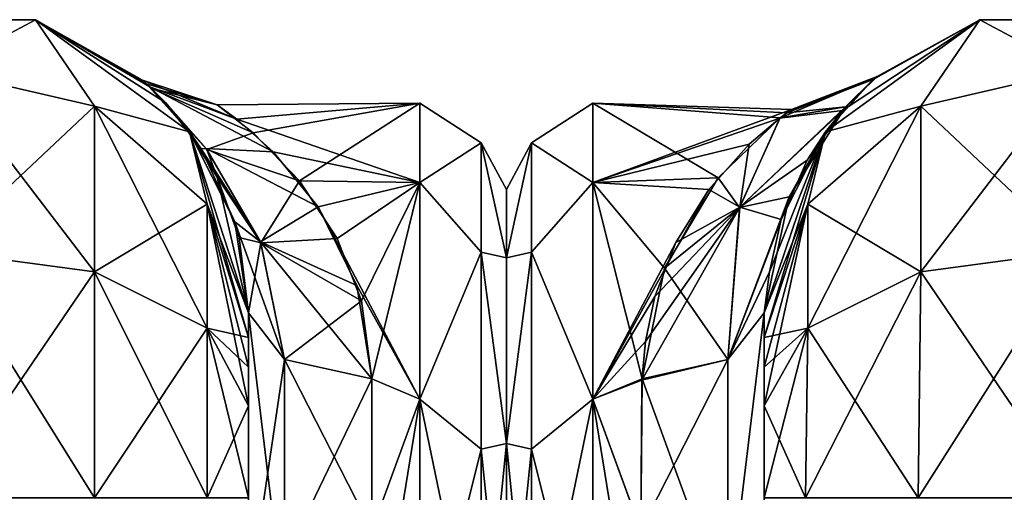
# Model space of a CAD drawing. Extents: x -23 to 700, y -1999 to -1.
# Tile 210 of 224: x 624 to 664, y -20 to -1. Entities that reach past the tile are written whole.
import ezdxf

# ---------------------------------------------------------------- set-up
doc = ezdxf.new("R2010")
doc.units = 0
doc.header["$LTSCALE"] = 5.485125
for name, color, linetype in [('721', 7, 'CONTINUOUS'), ('723', 7, 'CONTINUOUS'), ('724', 7, 'CONTINUOUS'), ('740', 7, 'CONTINUOUS'), ('741', 7, 'CONTINUOUS'), ('742', 7, 'CONTINUOUS'), ('753', 7, 'CONTINUOUS'), ('754', 7, 'CONTINUOUS'), ('755', 7, 'CONTINUOUS'), ('758', 7, 'CONTINUOUS'), ('782', 7, 'CONTINUOUS'), ('786', 7, 'CONTINUOUS'), ('787', 7, 'CONTINUOUS'), ('800', 7, 'CONTINUOUS'), ('801', 7, 'CONTINUOUS'), ('802', 7, 'CONTINUOUS'), ('810', 7, 'CONTINUOUS'), ('811', 7, 'CONTINUOUS'), ('812', 7, 'CONTINUOUS'), ('816', 7, 'CONTINUOUS')]:
    doc.layers.add(name, color=color, linetype=linetype)

msp = doc.modelspace()

# ---------------------------------------------------------------- linework, layer by layer
at = {"layer": '721', "linetype": 'CONTINUOUS'}
for points in [[(633.55, -51.35, 41.002), (633.55, -54.118, 30.721), (633.55, -12.5, 54), (633.55, -51.35, 41.002)], [(633.55, -12.5, 54), (633.55, -54.118, 30.721), (633.55, -24.269, 28.753), (633.55, -12.5, 54)], [(633.55, -54.12, 51.282), (633.55, -51.35, 41.002), (633.55, -12.5, 54), (633.55, -54.12, 51.282)], [(633.55, -13.498, 57.73), (633.55, -54.12, 51.282), (633.55, -12.5, 54), (633.55, -13.498, 57.73)], [(633.55, -12.5, 24.51), (633.55, -12.5, 54), (633.55, -24.269, 28.753), (633.55, -12.5, 24.51)], [(633.55, -12.5, -54), (633.55, -12.5, -24.51), (633.55, -54.118, -51.279), (633.55, -12.5, -54)], [(633.55, -54.118, -51.279), (633.55, -12.5, -24.51), (633.55, -51.35, -40.998), (633.55, -54.118, -51.279)], [(633.55, -51.35, -40.998), (633.55, -12.5, -24.51), (633.55, -24.268, -28.753), (633.55, -51.35, -40.998)], [(633.55, -13.498, -57.73), (633.55, -12.5, -54), (633.55, -61.644, -58.772), (633.55, -13.498, -57.73)], [(633.55, -61.644, -58.772), (633.55, -12.5, -54), (633.55, -54.118, -51.279), (633.55, -61.644, -58.772)], [(633.55, -61.645, 58.773), (633.55, -54.12, 51.282), (633.55, -13.498, 57.73), (633.55, -61.645, 58.773)], [(633.55, -14.697, 59.303), (633.55, -61.645, 58.773), (633.55, -13.498, 57.73), (633.55, -14.697, 59.303)], [(633.55, -14.697, -59.303), (633.55, -13.498, -57.73), (633.55, -61.644, -58.772), (633.55, -14.697, -59.303)], [(633.55, -16.266, 60.5), (633.55, -61.645, 58.773), (633.55, -14.697, 59.303), (633.55, -16.266, 60.5)], [(633.55, -16.266, -60.5), (633.55, -14.697, -59.303), (633.55, -71.85, -61.5), (633.55, -16.266, -60.5)], [(633.55, -71.85, -61.5), (633.55, -14.697, -59.303), (633.55, -61.644, -58.772), (633.55, -71.85, -61.5)], [(633.55, -20, 61.5), (633.55, -61.645, 58.773), (633.55, -16.266, 60.5), (633.55, -20, 61.5)], [(633.55, -20, -61.5), (633.55, -16.266, -60.5), (633.55, -71.85, -61.5), (633.55, -20, -61.5)]]:
    msp.add_3dface(points, dxfattribs=at)
at = {"layer": '723', "linetype": 'CONTINUOUS'}
for points in [[(644, -7.5, 0), (644, -10.269, 10.281), (644, -48.5, 0), (644, -7.5, 0)], [(644, -10.269, -10.281), (644, -7.5, 0), (644, -45.731, -10.281), (644, -10.269, -10.281)], [(644, -45.731, -10.281), (644, -7.5, 0), (644, -48.5, 0), (644, -45.731, -10.281)], [(644, -10.269, 10.281), (644, -17.797, 17.773), (644, -45.731, 10.281), (644, -10.269, 10.281)], [(644, -48.5, 0), (644, -10.269, 10.281), (644, -45.731, 10.281), (644, -48.5, 0)], [(644, -17.796, -17.773), (644, -10.269, -10.281), (644, -38.203, -17.773), (644, -17.796, -17.773)], [(644, -38.203, -17.773), (644, -10.269, -10.281), (644, -45.731, -10.281), (644, -38.203, -17.773)], [(644, -28, -20.5), (644, -17.796, -17.773), (644, -38.203, -17.773), (644, -28, -20.5)], [(644, -17.797, 17.773), (644, -28, 20.5), (644, -38.204, 17.773), (644, -17.797, 17.773)], [(644, -45.731, 10.281), (644, -17.797, 17.773), (644, -38.204, 17.773), (644, -45.731, 10.281)]]:
    msp.add_3dface(points, dxfattribs=at)
at = {"layer": '724', "linetype": 'CONTINUOUS'}
for points in [[(633.739, -5.201, 7.498), (640.5, -4, 0), (632.283, -4.062, 1.73), (633.739, -5.201, 7.498)], [(632.283, -4.062, 1.73), (640.5, -4, 0), (633.071, -4.648, -5.538), (632.283, -4.062, 1.73)], [(640.5, -4, 0), (640.5, -7.215, -12), (633.071, -4.648, -5.538), (640.5, -4, 0)], [(635.614, -7.144, 11.876), (640.5, -4, 0), (633.739, -5.201, 7.498), (635.614, -7.144, 11.876)], [(640.5, -7.215, 12), (640.5, -4, 0), (635.614, -7.144, 11.876), (640.5, -7.215, 12)], [(633.071, -4.648, -5.538), (640.5, -7.215, -12), (634.552, -5.966, -9.513), (633.071, -4.648, -5.538)], [(634.552, -5.966, -9.513), (640.5, -7.215, -12), (636.374, -8.195, -13.555), (634.552, -5.966, -9.513)], [(637.145, -9.487, 15.273), (640.5, -7.215, 12), (635.614, -7.144, 11.876), (637.145, -9.487, 15.273)], [(640.5, -7.215, -12), (640.5, -16, -20.785), (636.374, -8.195, -13.555), (640.5, -7.215, -12)], [(638.129, -12.017, 17.904), (640.5, -7.215, 12), (637.145, -9.487, 15.273), (638.129, -12.017, 17.904)], [(638.55, -15.172, 20.284), (640.5, -7.215, 12), (638.129, -12.017, 17.904), (638.55, -15.172, 20.284)], [(640.5, -16, 20.785), (640.5, -7.215, 12), (638.55, -15.172, 20.284), (640.5, -16, 20.785)], [(636.374, -8.195, -13.555), (640.5, -16, -20.785), (637.937, -11.389, -17.322), (636.374, -8.195, -13.555)], [(637.937, -11.389, -17.322), (640.5, -16, -20.785), (638.55, -15.172, -20.284), (637.937, -11.389, -17.322)], [(638.55, -15.172, -20.284), (640.5, -16, -20.785), (638.55, -21.323, -23.052), (638.55, -15.172, -20.284)], [(638.55, -21.323, 23.052), (640.5, -16, 20.785), (638.55, -15.172, 20.284), (638.55, -21.323, 23.052)], [(640.5, -16, -20.785), (640.5, -28, -24), (638.55, -21.323, -23.052), (640.5, -16, -20.785)], [(640.5, -28, 24), (640.5, -16, 20.785), (638.55, -28, 24), (640.5, -28, 24)], [(638.55, -28, 24), (640.5, -16, 20.785), (638.55, -21.323, 23.052), (638.55, -28, 24)]]:
    msp.add_3dface(points, dxfattribs=at)
at = {"layer": '740', "linetype": 'CONTINUOUS'}
for points in [[(617.187, -0.612, -54), (624.913, -0.612, -54), (621.05, -2.674, -63.991), (617.187, -0.612, -54)], [(621.05, -2.674, -63.991), (624.913, -0.612, -54), (627.3, -4.125, -63.154), (621.05, -2.674, -63.991)], [(624.913, -0.612, -54), (631.163, -5.153, -54), (627.3, -4.125, -63.154), (624.913, -0.612, -54)], [(621.05, -2.674, -63.991), (627.3, -4.125, -63.154), (621.05, -10, -71.321), (621.05, -2.674, -63.991)], [(627.3, -4.125, -63.154), (627.3, -10.837, -69.87), (621.05, -10, -71.321), (627.3, -4.125, -63.154)], [(627.3, -4.125, -63.154), (631.163, -5.153, -54), (631.875, -8.089, -60.869), (627.3, -4.125, -63.154)], [(627.3, -4.125, -63.154), (631.875, -8.089, -60.869), (627.3, -10.837, -69.87), (627.3, -4.125, -63.154)], [(631.163, -5.153, -54), (633.55, -12.5, -54), (631.875, -8.089, -60.869), (631.163, -5.153, -54)], [(631.875, -8.089, -60.869), (631.875, -13.125, -65.908), (627.3, -10.837, -69.87), (631.875, -8.089, -60.869)], [(633.55, -12.5, -54), (633.55, -13.498, -57.73), (631.875, -8.089, -60.869), (633.55, -12.5, -54)], [(631.875, -8.089, -60.869), (633.55, -13.498, -57.73), (631.875, -13.125, -65.908), (631.875, -8.089, -60.869)], [(627.3, -10.837, -69.87), (621.05, -20, -74), (621.05, -10, -71.321), (627.3, -10.837, -69.87)], [(627.3, -20, -72.325), (621.05, -20, -74), (627.3, -10.837, -69.87), (627.3, -20, -72.325)], [(631.875, -13.125, -65.908), (627.3, -20, -72.325), (627.3, -10.837, -69.87), (631.875, -13.125, -65.908)], [(631.875, -20, -67.75), (627.3, -20, -72.325), (631.875, -13.125, -65.908), (631.875, -20, -67.75)], [(633.55, -13.498, -57.73), (633.55, -14.697, -59.303), (631.875, -13.125, -65.908), (633.55, -13.498, -57.73)], [(633.55, -14.697, -59.303), (633.55, -16.266, -60.5), (631.875, -13.125, -65.908), (633.55, -14.697, -59.303)], [(633.55, -16.266, -60.5), (631.875, -20, -67.75), (631.875, -13.125, -65.908), (633.55, -16.266, -60.5)], [(633.55, -16.266, -60.5), (633.55, -20, -61.5), (631.875, -20, -67.75), (633.55, -16.266, -60.5)]]:
    msp.add_3dface(points, dxfattribs=at)
at = {"layer": '741', "linetype": 'CONTINUOUS'}
for points in [[(624.913, -0.612, -54), (617.187, -0.612, -54), (624.913, -0.612, 54), (624.913, -0.612, -54)], [(624.913, -0.612, 54), (617.187, -0.612, -54), (617.187, -0.612, 54), (624.913, -0.612, 54)], [(631.163, -5.153, -54), (624.913, -0.612, -54), (630.195, -3.979, -9.415), (631.163, -5.153, -54)], [(630.195, -3.979, -9.415), (624.913, -0.612, -54), (629.551, -3.336, -6.196), (630.195, -3.979, -9.415)], [(629.551, -3.336, -6.196), (624.913, -0.612, -54), (629.245, -3.061, -4.046), (629.551, -3.336, -6.196)], [(629.245, -3.061, -4.046), (624.913, -0.612, -54), (629.409, -3.206, 5.317), (629.245, -3.061, -4.046)], [(629.409, -3.206, 5.317), (624.913, -0.612, -54), (631.163, -5.153, 54), (629.409, -3.206, 5.317)], [(631.163, -5.153, 54), (624.913, -0.612, -54), (624.913, -0.612, 54), (631.163, -5.153, 54)], [(629.608, -3.389, 6.521), (629.409, -3.206, 5.317), (631.163, -5.153, 54), (629.608, -3.389, 6.521)], [(630.893, -4.795, 12.25), (629.608, -3.389, 6.521), (631.163, -5.153, 54), (630.893, -4.795, 12.25)], [(631.63, -5.844, -15.005), (631.163, -5.153, -54), (630.195, -3.979, -9.415), (631.63, -5.844, -15.005)], [(632.272, -6.993, 17.387), (630.893, -4.795, 12.25), (631.163, -5.153, 54), (632.272, -6.993, 17.387)], [(633.55, -12.5, 54), (632.272, -6.993, 17.387), (631.163, -5.153, 54), (633.55, -12.5, 54)], [(633.55, -12.5, -24.51), (633.55, -12.5, -54), (631.163, -5.153, -54), (633.55, -12.5, -24.51)], [(633.55, -12.5, -24.51), (631.163, -5.153, -54), (632.992, -8.807, -20.34), (633.55, -12.5, -24.51)], [(632.992, -8.807, -20.34), (631.163, -5.153, -54), (631.63, -5.844, -15.005), (632.992, -8.807, -20.34)], [(632.272, -6.993, 17.387), (633.55, -12.5, 54), (633.172, -9.448, 21.214), (632.272, -6.993, 17.387)], [(633.55, -12.5, 54), (633.55, -12.5, 24.51), (633.172, -9.448, 21.214), (633.55, -12.5, 54)]]:
    msp.add_3dface(points, dxfattribs=at)
at = {"layer": '742', "linetype": 'CONTINUOUS'}
for points in [[(624.913, -0.612, 54), (617.187, -0.612, 54), (621.05, -2.674, 63.991), (624.913, -0.612, 54)], [(627.3, -4.125, 63.154), (624.913, -0.612, 54), (621.05, -2.674, 63.991), (627.3, -4.125, 63.154)], [(631.163, -5.153, 54), (624.913, -0.612, 54), (627.3, -4.125, 63.154), (631.163, -5.153, 54)], [(621.05, -10, 71.321), (627.3, -10.837, 69.87), (621.05, -2.674, 63.991), (621.05, -10, 71.321)], [(627.3, -10.837, 69.87), (627.3, -4.125, 63.154), (621.05, -2.674, 63.991), (627.3, -10.837, 69.87)], [(631.875, -8.089, 60.869), (631.163, -5.153, 54), (627.3, -4.125, 63.154), (631.875, -8.089, 60.869)], [(627.3, -10.837, 69.87), (631.875, -13.125, 65.908), (627.3, -4.125, 63.154), (627.3, -10.837, 69.87)], [(631.875, -13.125, 65.908), (631.875, -8.089, 60.869), (627.3, -4.125, 63.154), (631.875, -13.125, 65.908)], [(633.55, -13.498, 57.73), (633.55, -12.5, 54), (631.163, -5.153, 54), (633.55, -13.498, 57.73)], [(633.55, -13.498, 57.73), (631.163, -5.153, 54), (631.875, -8.089, 60.869), (633.55, -13.498, 57.73)], [(633.55, -16.266, 60.5), (633.55, -14.697, 59.303), (631.875, -8.089, 60.869), (633.55, -16.266, 60.5)], [(631.875, -13.125, 65.908), (633.55, -16.266, 60.5), (631.875, -8.089, 60.869), (631.875, -13.125, 65.908)], [(633.55, -14.697, 59.303), (633.55, -13.498, 57.73), (631.875, -8.089, 60.869), (633.55, -14.697, 59.303)], [(621.05, -10, 71.321), (621.05, -20, 74), (627.3, -20, 72.325), (621.05, -10, 71.321)], [(627.3, -10.837, 69.87), (621.05, -10, 71.321), (627.3, -20, 72.325), (627.3, -10.837, 69.87)], [(631.875, -13.125, 65.908), (627.3, -10.837, 69.87), (631.875, -20, 67.75), (631.875, -13.125, 65.908)], [(631.875, -20, 67.75), (627.3, -10.837, 69.87), (627.3, -20, 72.325), (631.875, -20, 67.75)], [(633.55, -20, 61.5), (633.55, -16.266, 60.5), (631.875, -13.125, 65.908), (633.55, -20, 61.5)], [(633.55, -20, 61.5), (631.875, -13.125, 65.908), (631.875, -20, 67.75), (633.55, -20, 61.5)]]:
    msp.add_3dface(points, dxfattribs=at)
at = {"layer": '753', "linetype": 'CONTINUOUS'}
for points in [[(632.283, -4.062, 1.73), (633.071, -4.648, -5.538), (629.245, -3.061, -4.046), (632.283, -4.062, 1.73)], [(632.283, -4.062, 1.73), (629.245, -3.061, -4.046), (629.409, -3.206, 5.317), (632.283, -4.062, 1.73)], [(633.071, -4.648, -5.538), (629.551, -3.336, -6.196), (629.245, -3.061, -4.046), (633.071, -4.648, -5.538)], [(632.283, -4.062, 1.73), (629.409, -3.206, 5.317), (629.608, -3.389, 6.521), (632.283, -4.062, 1.73)], [(633.071, -4.648, -5.538), (634.552, -5.966, -9.513), (629.551, -3.336, -6.196), (633.071, -4.648, -5.538)], [(629.551, -3.336, -6.196), (634.552, -5.966, -9.513), (631.829, -5.838, -12.591), (629.551, -3.336, -6.196)], [(630.195, -3.979, -9.415), (629.551, -3.336, -6.196), (631.829, -5.838, -12.591), (630.195, -3.979, -9.415)], [(633.739, -5.201, 7.498), (632.283, -4.062, 1.73), (629.608, -3.389, 6.521), (633.739, -5.201, 7.498)], [(633.739, -5.201, 7.498), (629.608, -3.389, 6.521), (631.863, -5.881, 12.667), (633.739, -5.201, 7.498)], [(629.608, -3.389, 6.521), (630.893, -4.795, 12.25), (631.863, -5.881, 12.667), (629.608, -3.389, 6.521)], [(631.63, -5.844, -15.005), (630.195, -3.979, -9.415), (631.829, -5.838, -12.591), (631.63, -5.844, -15.005)], [(630.893, -4.795, 12.25), (632.272, -6.993, 17.387), (631.863, -5.881, 12.667), (630.893, -4.795, 12.25)], [(635.614, -7.144, 11.876), (633.739, -5.201, 7.498), (631.863, -5.881, 12.667), (635.614, -7.144, 11.876)], [(634.031, -9.624, -17.65), (631.63, -5.844, -15.005), (631.829, -5.838, -12.591), (634.031, -9.624, -17.65)], [(632.992, -8.807, -20.34), (631.63, -5.844, -15.005), (634.031, -9.624, -17.65), (632.992, -8.807, -20.34)], [(634.552, -5.966, -9.513), (636.374, -8.195, -13.555), (631.829, -5.838, -12.591), (634.552, -5.966, -9.513)], [(636.374, -8.195, -13.555), (634.031, -9.624, -17.65), (631.829, -5.838, -12.591), (636.374, -8.195, -13.555)], [(634.044, -9.658, 17.684), (635.614, -7.144, 11.876), (631.863, -5.881, 12.667), (634.044, -9.658, 17.684)], [(632.272, -6.993, 17.387), (634.044, -9.658, 17.684), (631.863, -5.881, 12.667), (632.272, -6.993, 17.387)], [(632.272, -6.993, 17.387), (633.172, -9.448, 21.214), (634.044, -9.658, 17.684), (632.272, -6.993, 17.387)], [(637.145, -9.487, 15.273), (635.614, -7.144, 11.876), (634.044, -9.658, 17.684), (637.145, -9.487, 15.273)], [(636.374, -8.195, -13.555), (637.937, -11.389, -17.322), (634.031, -9.624, -17.65), (636.374, -8.195, -13.555)], [(633.55, -12.5, -24.51), (632.992, -8.807, -20.34), (635.014, -14.39, -21.522), (633.55, -12.5, -24.51)], [(635.014, -14.39, -21.522), (632.992, -8.807, -20.34), (634.031, -9.624, -17.65), (635.014, -14.39, -21.522)], [(633.172, -9.448, 21.214), (633.55, -12.5, 24.51), (634.044, -9.658, 17.684), (633.172, -9.448, 21.214)], [(638.129, -12.017, 17.904), (637.145, -9.487, 15.273), (634.044, -9.658, 17.684), (638.129, -12.017, 17.904)], [(633.55, -12.5, 24.51), (635.014, -14.39, 21.522), (634.044, -9.658, 17.684), (633.55, -12.5, 24.51)], [(637.937, -11.389, -17.322), (638.55, -15.172, -20.284), (634.031, -9.624, -17.65), (637.937, -11.389, -17.322)], [(638.55, -15.172, -20.284), (635.014, -14.39, -21.522), (634.031, -9.624, -17.65), (638.55, -15.172, -20.284)], [(635.014, -14.39, 21.522), (638.129, -12.017, 17.904), (634.044, -9.658, 17.684), (635.014, -14.39, 21.522)], [(638.55, -15.172, 20.284), (638.129, -12.017, 17.904), (635.014, -14.39, 21.522), (638.55, -15.172, 20.284)]]:
    msp.add_3dface(points, dxfattribs=at)
at = {"layer": '754', "linetype": 'CONTINUOUS'}
for points in [[(633.55, -24.268, -28.753), (633.55, -12.5, -24.51), (635.014, -24.7, -25.25), (633.55, -24.268, -28.753)], [(633.55, -12.5, -24.51), (635.014, -14.39, -21.522), (635.014, -24.7, -25.25), (633.55, -12.5, -24.51)], [(638.55, -15.172, -20.284), (638.55, -21.323, -23.052), (635.014, -14.39, -21.522), (638.55, -15.172, -20.284)], [(635.014, -14.39, -21.522), (638.55, -21.323, -23.052), (635.014, -24.7, -25.25), (635.014, -14.39, -21.522)]]:
    msp.add_3dface(points, dxfattribs=at)
at = {"layer": '755', "linetype": 'CONTINUOUS'}
for points in [[(633.55, -12.5, 24.51), (633.55, -24.269, 28.753), (635.014, -14.39, 21.522), (633.55, -12.5, 24.51)], [(635.014, -14.39, 21.522), (633.55, -24.269, 28.753), (635.014, -22.524, 24.869), (635.014, -14.39, 21.522)], [(638.55, -15.172, 20.284), (635.014, -14.39, 21.522), (635.014, -22.524, 24.869), (638.55, -15.172, 20.284)], [(638.55, -21.323, 23.052), (638.55, -15.172, 20.284), (635.014, -22.524, 24.869), (638.55, -21.323, 23.052)]]:
    msp.add_3dface(points, dxfattribs=at)
at = {"layer": '758', "linetype": 'CONTINUOUS'}
for points in [[(640.5, -7.215, -12), (640.5, -4, 0), (642.975, -5.601, -5.112), (640.5, -7.215, -12)], [(640.5, -4, 0), (640.5, -7.215, 12), (642.975, -5.601, 5.112), (640.5, -4, 0)], [(640.5, -4, 0), (642.975, -5.601, 5.112), (642.975, -5.601, -5.112), (640.5, -4, 0)], [(640.5, -7.215, -12), (642.975, -5.601, -5.112), (642.975, -10.038, -14.325), (640.5, -7.215, -12)], [(640.5, -7.215, 12), (642.975, -10.038, 14.325), (642.975, -5.601, 5.112), (640.5, -7.215, 12)], [(644, -10.269, 10.281), (644, -7.5, 0), (642.975, -5.601, 5.112), (644, -10.269, 10.281)], [(642.975, -10.038, 14.325), (644, -10.269, 10.281), (642.975, -5.601, 5.112), (642.975, -10.038, 14.325)], [(644, -7.5, 0), (644, -10.269, -10.281), (642.975, -5.601, -5.112), (644, -7.5, 0)], [(642.975, -5.601, 5.112), (644, -7.5, 0), (642.975, -5.601, -5.112), (642.975, -5.601, 5.112)], [(642.975, -5.601, -5.112), (644, -10.269, -10.281), (642.975, -10.038, -14.325), (642.975, -5.601, -5.112)], [(640.5, -16, -20.785), (640.5, -7.215, -12), (642.975, -10.038, -14.325), (640.5, -16, -20.785)], [(640.5, -7.215, 12), (640.5, -16, 20.785), (642.975, -10.038, 14.325), (640.5, -7.215, 12)], [(640.5, -16, -20.785), (642.975, -10.038, -14.325), (642.975, -18.032, -20.7), (640.5, -16, -20.785)], [(640.5, -16, 20.785), (642.975, -18.032, 20.7), (642.975, -10.038, 14.325), (640.5, -16, 20.785)], [(644, -17.797, 17.773), (644, -10.269, 10.281), (642.975, -10.038, 14.325), (644, -17.797, 17.773)], [(642.975, -18.032, 20.7), (644, -17.797, 17.773), (642.975, -10.038, 14.325), (642.975, -18.032, 20.7)], [(644, -10.269, -10.281), (644, -17.796, -17.773), (642.975, -10.038, -14.325), (644, -10.269, -10.281)], [(642.975, -10.038, -14.325), (644, -17.796, -17.773), (642.975, -18.032, -20.7), (642.975, -10.038, -14.325)], [(640.5, -28, -24), (640.5, -16, -20.785), (642.975, -28, -22.975), (640.5, -28, -24)], [(640.5, -16, -20.785), (642.975, -18.032, -20.7), (642.975, -28, -22.975), (640.5, -16, -20.785)], [(640.5, -16, 20.785), (640.5, -28, 24), (642.975, -18.032, 20.7), (640.5, -16, 20.785)], [(644, -17.796, -17.773), (644, -28, -20.5), (642.975, -18.032, -20.7), (644, -17.796, -17.773)], [(644, -28, 20.5), (644, -17.797, 17.773), (642.975, -28, 22.975), (644, -28, 20.5)], [(642.975, -28, 22.975), (644, -17.797, 17.773), (642.975, -18.032, 20.7), (642.975, -28, 22.975)], [(640.5, -28, 24), (642.975, -28, 22.975), (642.975, -18.032, 20.7), (640.5, -28, 24)], [(642.975, -18.032, -20.7), (644, -28, -20.5), (642.975, -28, -22.975), (642.975, -18.032, -20.7)]]:
    msp.add_3dface(points, dxfattribs=at)
at = {"layer": '782', "linetype": 'CONTINUOUS'}
for points in [[(654.45, -51.35, -40.999), (654.45, -54.119, -30.718), (654.45, -12.5, -54), (654.45, -51.35, -40.999)], [(654.45, -12.5, -54), (654.45, -54.119, -30.718), (654.45, -24.269, -28.753), (654.45, -12.5, -54)], [(654.45, -54.118, -51.28), (654.45, -51.35, -40.999), (654.45, -12.5, -54), (654.45, -54.118, -51.28)], [(654.45, -13.498, -57.73), (654.45, -54.118, -51.28), (654.45, -12.5, -54), (654.45, -13.498, -57.73)], [(654.45, -12.5, -24.51), (654.45, -12.5, -54), (654.45, -24.269, -28.753), (654.45, -12.5, -24.51)], [(654.45, -12.5, 54), (654.45, -12.5, 24.51), (654.45, -54.119, 51.282), (654.45, -12.5, 54)], [(654.45, -54.119, 51.282), (654.45, -12.5, 24.51), (654.45, -51.35, 41.001), (654.45, -54.119, 51.282)], [(654.45, -51.35, 41.001), (654.45, -12.5, 24.51), (654.45, -24.268, 28.753), (654.45, -51.35, 41.001)], [(654.45, -13.498, 57.73), (654.45, -12.5, 54), (654.45, -61.645, 58.772), (654.45, -13.498, 57.73)], [(654.45, -61.645, 58.772), (654.45, -12.5, 54), (654.45, -54.119, 51.282), (654.45, -61.645, 58.772)], [(654.45, -61.644, -58.772), (654.45, -54.118, -51.28), (654.45, -13.498, -57.73), (654.45, -61.644, -58.772)], [(654.45, -14.697, -59.303), (654.45, -61.644, -58.772), (654.45, -13.498, -57.73), (654.45, -14.697, -59.303)], [(654.45, -14.697, 59.303), (654.45, -13.498, 57.73), (654.45, -61.645, 58.772), (654.45, -14.697, 59.303)], [(654.45, -16.266, -60.5), (654.45, -61.644, -58.772), (654.45, -14.697, -59.303), (654.45, -16.266, -60.5)], [(654.45, -16.266, 60.5), (654.45, -14.697, 59.303), (654.45, -71.85, 61.5), (654.45, -16.266, 60.5)], [(654.45, -71.85, 61.5), (654.45, -14.697, 59.303), (654.45, -61.645, 58.772), (654.45, -71.85, 61.5)], [(654.45, -20, -61.5), (654.45, -61.644, -58.772), (654.45, -16.266, -60.5), (654.45, -20, -61.5)], [(654.45, -20, 61.5), (654.45, -16.266, 60.5), (654.45, -71.85, 61.5), (654.45, -20, 61.5)]]:
    msp.add_3dface(points, dxfattribs=at)
at = {"layer": '786', "linetype": 'CONTINUOUS'}
for points in [[(644, -7.5, 0), (644, -10.269, -10.281), (644, -48.5, 0), (644, -7.5, 0)], [(644, -10.269, 10.281), (644, -7.5, 0), (644, -45.731, 10.281), (644, -10.269, 10.281)], [(644, -45.731, 10.281), (644, -7.5, 0), (644, -48.5, 0), (644, -45.731, 10.281)], [(644, -10.269, -10.281), (644, -17.797, -17.773), (644, -45.731, -10.281), (644, -10.269, -10.281)], [(644, -48.5, 0), (644, -10.269, -10.281), (644, -45.731, -10.281), (644, -48.5, 0)], [(644, -17.796, 17.773), (644, -10.269, 10.281), (644, -38.203, 17.773), (644, -17.796, 17.773)], [(644, -38.203, 17.773), (644, -10.269, 10.281), (644, -45.731, 10.281), (644, -38.203, 17.773)], [(644, -28, 20.5), (644, -17.796, 17.773), (644, -38.203, 17.773), (644, -28, 20.5)], [(644, -17.797, -17.773), (644, -28, -20.5), (644, -38.204, -17.773), (644, -17.797, -17.773)], [(644, -45.731, -10.281), (644, -17.797, -17.773), (644, -38.204, -17.773), (644, -45.731, -10.281)]]:
    msp.add_3dface(points, dxfattribs=at)
at = {"layer": '787', "linetype": 'CONTINUOUS'}
for points in [[(647.5, -4, 0), (647.5, -7.215, 12), (655.559, -4.252, 3.467), (647.5, -4, 0)], [(647.5, -7.215, -12), (647.5, -4, 0), (652.589, -7.018, -11.652), (647.5, -7.215, -12)], [(652.589, -7.018, -11.652), (647.5, -4, 0), (655.097, -4.592, -5.299), (652.589, -7.018, -11.652)], [(655.097, -4.592, -5.299), (647.5, -4, 0), (655.366, -4.385, -4.282), (655.097, -4.592, -5.299)], [(655.366, -4.385, -4.282), (647.5, -4, 0), (655.559, -4.252, 3.467), (655.366, -4.385, -4.282)], [(655.559, -4.252, 3.467), (647.5, -7.215, 12), (655.091, -4.6, 5.332), (655.559, -4.252, 3.467)], [(655.091, -4.6, 5.332), (647.5, -7.215, 12), (653.849, -5.664, 8.782), (655.091, -4.6, 5.332)], [(653.849, -5.664, 8.782), (647.5, -7.215, 12), (652.211, -7.496, 12.473), (653.849, -5.664, 8.782)], [(650.409, -10.69, -16.624), (647.5, -7.215, -12), (652.589, -7.018, -11.652), (650.409, -10.69, -16.624)], [(647.5, -7.215, 12), (647.5, -16, 20.785), (652.211, -7.496, 12.473), (647.5, -7.215, 12)], [(647.5, -16, -20.785), (647.5, -7.215, -12), (649.5, -15.179, -20.289), (647.5, -16, -20.785)], [(649.5, -15.179, -20.289), (647.5, -7.215, -12), (650.409, -10.69, -16.624), (649.5, -15.179, -20.289)], [(652.211, -7.496, 12.473), (647.5, -16, 20.785), (650.875, -9.645, 15.463), (652.211, -7.496, 12.473)], [(650.875, -9.645, 15.463), (647.5, -16, 20.785), (650.019, -11.842, 17.746), (650.875, -9.645, 15.463)], [(650.019, -11.842, 17.746), (647.5, -16, 20.785), (649.645, -13.666, 19.249), (650.019, -11.842, 17.746)], [(649.645, -13.666, 19.249), (647.5, -16, 20.785), (649.499, -15.223, 20.316), (649.645, -13.666, 19.249)], [(649.447, -21.322, -23.052), (647.5, -16, -20.785), (649.5, -15.179, -20.289), (649.447, -21.322, -23.052)], [(649.499, -15.223, 20.316), (647.5, -16, 20.785), (649.447, -21.313, 23.05), (649.499, -15.223, 20.316)], [(647.5, -16, 20.785), (647.5, -28, 24), (649.447, -21.313, 23.05), (647.5, -16, 20.785)], [(647.5, -28, -24), (647.5, -16, -20.785), (649.45, -28, -24), (647.5, -28, -24)], [(649.45, -28, -24), (647.5, -16, -20.785), (649.447, -21.322, -23.052), (649.45, -28, -24)]]:
    msp.add_3dface(points, dxfattribs=at)
at = {"layer": '800', "linetype": 'CONTINUOUS'}
for points in [[(656.937, -5.153, -54), (663.187, -0.612, -54), (660.8, -4.125, -63.154), (656.937, -5.153, -54)], [(660.8, -4.125, -63.154), (663.187, -0.612, -54), (667.05, -2.674, -63.991), (660.8, -4.125, -63.154)], [(663.187, -0.612, -54), (670.913, -0.612, -54), (667.05, -2.674, -63.991), (663.187, -0.612, -54)], [(660.8, -4.125, -63.154), (667.05, -2.674, -63.991), (660.8, -10.837, -69.87), (660.8, -4.125, -63.154)], [(667.05, -2.674, -63.991), (667.05, -10, -71.321), (660.8, -10.837, -69.87), (667.05, -2.674, -63.991)], [(656.225, -8.089, -60.869), (656.937, -5.153, -54), (660.8, -4.125, -63.154), (656.225, -8.089, -60.869)], [(656.225, -8.089, -60.869), (660.8, -4.125, -63.154), (656.225, -13.125, -65.908), (656.225, -8.089, -60.869)], [(660.8, -4.125, -63.154), (660.8, -10.837, -69.87), (656.225, -13.125, -65.908), (660.8, -4.125, -63.154)], [(654.45, -13.498, -57.73), (654.45, -12.5, -54), (656.937, -5.153, -54), (654.45, -13.498, -57.73)], [(654.45, -13.498, -57.73), (656.937, -5.153, -54), (656.225, -8.089, -60.869), (654.45, -13.498, -57.73)], [(654.45, -16.266, -60.5), (654.45, -14.697, -59.303), (656.225, -8.089, -60.869), (654.45, -16.266, -60.5)], [(654.45, -16.266, -60.5), (656.225, -8.089, -60.869), (656.225, -13.125, -65.908), (654.45, -16.266, -60.5)], [(654.45, -14.697, -59.303), (654.45, -13.498, -57.73), (656.225, -8.089, -60.869), (654.45, -14.697, -59.303)], [(667.05, -20, -74), (660.697, -20, -72.323), (667.05, -10, -71.321), (667.05, -20, -74)], [(667.05, -10, -71.321), (660.697, -20, -72.323), (660.8, -10.837, -69.87), (667.05, -10, -71.321)], [(660.697, -20, -72.323), (656.125, -20, -67.75), (660.8, -10.837, -69.87), (660.697, -20, -72.323)], [(660.8, -10.837, -69.87), (656.125, -20, -67.75), (656.225, -13.125, -65.908), (660.8, -10.837, -69.87)], [(654.45, -20, -61.5), (654.45, -16.266, -60.5), (656.225, -13.125, -65.908), (654.45, -20, -61.5)], [(656.125, -20, -67.75), (654.45, -20, -61.5), (656.225, -13.125, -65.908), (656.125, -20, -67.75)]]:
    msp.add_3dface(points, dxfattribs=at)
at = {"layer": '801', "linetype": 'CONTINUOUS'}
for points in [[(663.187, -0.612, -54), (656.937, -5.153, -54), (663.187, -0.612, 54), (663.187, -0.612, -54)], [(656.937, -5.153, -54), (658.876, -3.043, -3.856), (663.187, -0.612, 54), (656.937, -5.153, -54)], [(663.187, -0.612, 54), (657.621, -4.294, 10.611), (656.937, -5.153, 54), (663.187, -0.612, 54)], [(659.028, -2.914, 2.151), (657.621, -4.294, 10.611), (663.187, -0.612, 54), (659.028, -2.914, 2.151)], [(658.876, -3.043, -3.856), (659.028, -2.914, 2.151), (663.187, -0.612, 54), (658.876, -3.043, -3.856)], [(670.913, -0.612, -54), (663.187, -0.612, -54), (670.913, -0.612, 54), (670.913, -0.612, -54)], [(670.913, -0.612, 54), (663.187, -0.612, -54), (663.187, -0.612, 54), (670.913, -0.612, 54)], [(658.876, -3.043, -3.856), (656.937, -5.153, -54), (657.748, -4.15, -10.087), (658.876, -3.043, -3.856)], [(657.748, -4.15, -10.087), (656.937, -5.153, -54), (655.467, -7.8, -18.801), (657.748, -4.15, -10.087)], [(657.621, -4.294, 10.611), (656.19, -6.311, 16.034), (656.937, -5.153, 54), (657.621, -4.294, 10.611)], [(656.937, -5.153, -54), (654.45, -12.5, -54), (655.467, -7.8, -18.801), (656.937, -5.153, -54)], [(654.45, -12.5, 24.51), (654.45, -12.5, 54), (656.937, -5.153, 54), (654.45, -12.5, 24.51)], [(654.661, -10.837, 22.872), (654.45, -12.5, 24.51), (656.937, -5.153, 54), (654.661, -10.837, 22.872)], [(655.139, -8.709, 20.2), (654.661, -10.837, 22.872), (656.937, -5.153, 54), (655.139, -8.709, 20.2)], [(656.19, -6.311, 16.034), (655.139, -8.709, 20.2), (656.937, -5.153, 54), (656.19, -6.311, 16.034)], [(654.45, -12.5, -54), (654.45, -12.5, -24.51), (655.467, -7.8, -18.801), (654.45, -12.5, -54)]]:
    msp.add_3dface(points, dxfattribs=at)
at = {"layer": '802', "linetype": 'CONTINUOUS'}
for points in [[(663.187, -0.612, 54), (656.937, -5.153, 54), (660.8, -4.125, 63.154), (663.187, -0.612, 54)], [(667.05, -2.674, 63.991), (663.187, -0.612, 54), (660.8, -4.125, 63.154), (667.05, -2.674, 63.991)], [(670.913, -0.612, 54), (663.187, -0.612, 54), (667.05, -2.674, 63.991), (670.913, -0.612, 54)], [(667.05, -10, 71.321), (667.05, -2.674, 63.991), (660.8, -4.125, 63.154), (667.05, -10, 71.321)], [(660.8, -4.125, 63.154), (656.937, -5.153, 54), (656.225, -8.089, 60.869), (660.8, -4.125, 63.154)], [(660.8, -10.837, 69.87), (660.8, -4.125, 63.154), (656.225, -8.089, 60.869), (660.8, -10.837, 69.87)], [(660.8, -10.837, 69.87), (667.05, -10, 71.321), (660.8, -4.125, 63.154), (660.8, -10.837, 69.87)], [(656.937, -5.153, 54), (654.45, -12.5, 54), (656.225, -8.089, 60.869), (656.937, -5.153, 54)], [(654.45, -12.5, 54), (654.45, -13.498, 57.73), (656.225, -8.089, 60.869), (654.45, -12.5, 54)], [(654.45, -13.498, 57.73), (656.225, -13.125, 65.908), (656.225, -8.089, 60.869), (654.45, -13.498, 57.73)], [(656.225, -13.125, 65.908), (660.8, -10.837, 69.87), (656.225, -8.089, 60.869), (656.225, -13.125, 65.908)], [(660.8, -10.837, 69.87), (667.05, -20, 74), (667.05, -10, 71.321), (660.8, -10.837, 69.87)], [(656.225, -13.125, 65.908), (660.697, -20, 72.323), (660.8, -10.837, 69.87), (656.225, -13.125, 65.908)], [(660.697, -20, 72.323), (667.05, -20, 74), (660.8, -10.837, 69.87), (660.697, -20, 72.323)], [(654.45, -13.498, 57.73), (654.45, -14.697, 59.303), (656.225, -13.125, 65.908), (654.45, -13.498, 57.73)], [(654.45, -14.697, 59.303), (654.45, -16.266, 60.5), (656.225, -13.125, 65.908), (654.45, -14.697, 59.303)], [(654.45, -16.266, 60.5), (656.125, -20, 67.75), (656.225, -13.125, 65.908), (654.45, -16.266, 60.5)], [(656.125, -20, 67.75), (660.697, -20, 72.323), (656.225, -13.125, 65.908), (656.125, -20, 67.75)], [(654.45, -16.266, 60.5), (654.45, -20, 61.5), (656.125, -20, 67.75), (654.45, -16.266, 60.5)]]:
    msp.add_3dface(points, dxfattribs=at)
at = {"layer": '810', "linetype": 'CONTINUOUS'}
for points in [[(654.45, -24.268, 28.753), (654.45, -12.5, 24.51), (652.984, -24.7, 25.248), (654.45, -24.268, 28.753)], [(652.984, -24.7, 25.248), (654.45, -12.5, 24.51), (652.984, -14.39, 21.521), (652.984, -24.7, 25.248)], [(649.499, -15.223, 20.316), (649.447, -21.313, 23.05), (652.984, -14.39, 21.521), (649.499, -15.223, 20.316)], [(652.984, -14.39, 21.521), (649.447, -21.313, 23.05), (652.984, -24.7, 25.248), (652.984, -14.39, 21.521)]]:
    msp.add_3dface(points, dxfattribs=at)
at = {"layer": '811', "linetype": 'CONTINUOUS'}
for points in [[(655.559, -4.252, 3.467), (655.091, -4.6, 5.332), (659.028, -2.914, 2.151), (655.559, -4.252, 3.467)], [(655.091, -4.6, 5.332), (657.621, -4.294, 10.611), (659.028, -2.914, 2.151), (655.091, -4.6, 5.332)], [(655.366, -4.385, -4.282), (655.559, -4.252, 3.467), (658.876, -3.043, -3.856), (655.366, -4.385, -4.282)], [(655.366, -4.385, -4.282), (658.876, -3.043, -3.856), (657.748, -4.15, -10.087), (655.366, -4.385, -4.282)], [(655.559, -4.252, 3.467), (659.028, -2.914, 2.151), (658.876, -3.043, -3.856), (655.559, -4.252, 3.467)], [(655.097, -4.592, -5.299), (657.748, -4.15, -10.087), (653.449, -8.233, -14.223), (655.097, -4.592, -5.299)], [(657.748, -4.15, -10.087), (655.467, -7.8, -18.801), (653.449, -8.233, -14.223), (657.748, -4.15, -10.087)], [(657.621, -4.294, 10.611), (655.091, -4.6, 5.332), (653.47, -8.215, 14.207), (657.621, -4.294, 10.611)], [(656.19, -6.311, 16.034), (657.621, -4.294, 10.611), (653.47, -8.215, 14.207), (656.19, -6.311, 16.034)], [(655.097, -4.592, -5.299), (655.366, -4.385, -4.282), (657.748, -4.15, -10.087), (655.097, -4.592, -5.299)], [(652.589, -7.018, -11.652), (655.097, -4.592, -5.299), (653.449, -8.233, -14.223), (652.589, -7.018, -11.652)], [(655.091, -4.6, 5.332), (653.849, -5.664, 8.782), (653.47, -8.215, 14.207), (655.091, -4.6, 5.332)], [(653.849, -5.664, 8.782), (652.211, -7.496, 12.473), (653.47, -8.215, 14.207), (653.849, -5.664, 8.782)], [(655.139, -8.709, 20.2), (656.19, -6.311, 16.034), (653.47, -8.215, 14.207), (655.139, -8.709, 20.2)], [(650.409, -10.69, -16.624), (652.589, -7.018, -11.652), (653.449, -8.233, -14.223), (650.409, -10.69, -16.624)], [(652.211, -7.496, 12.473), (650.875, -9.645, 15.463), (653.47, -8.215, 14.207), (652.211, -7.496, 12.473)], [(655.467, -7.8, -18.801), (654.45, -12.5, -24.51), (652.984, -14.391, -21.521), (655.467, -7.8, -18.801)], [(653.449, -8.233, -14.223), (655.467, -7.8, -18.801), (652.984, -14.391, -21.521), (653.449, -8.233, -14.223)], [(649.645, -13.666, 19.249), (649.499, -15.223, 20.316), (653.47, -8.215, 14.207), (649.645, -13.666, 19.249)], [(649.499, -15.223, 20.316), (652.984, -14.39, 21.521), (653.47, -8.215, 14.207), (649.499, -15.223, 20.316)], [(650.019, -11.842, 17.746), (649.645, -13.666, 19.249), (653.47, -8.215, 14.207), (650.019, -11.842, 17.746)], [(650.875, -9.645, 15.463), (650.019, -11.842, 17.746), (653.47, -8.215, 14.207), (650.875, -9.645, 15.463)], [(650.409, -10.69, -16.624), (653.449, -8.233, -14.223), (652.984, -14.391, -21.521), (650.409, -10.69, -16.624)], [(652.984, -14.39, 21.521), (655.139, -8.709, 20.2), (653.47, -8.215, 14.207), (652.984, -14.39, 21.521)], [(654.661, -10.837, 22.872), (655.139, -8.709, 20.2), (652.984, -14.39, 21.521), (654.661, -10.837, 22.872)], [(649.5, -15.179, -20.289), (650.409, -10.69, -16.624), (652.984, -14.391, -21.521), (649.5, -15.179, -20.289)], [(654.45, -12.5, 24.51), (654.661, -10.837, 22.872), (652.984, -14.39, 21.521), (654.45, -12.5, 24.51)]]:
    msp.add_3dface(points, dxfattribs=at)
at = {"layer": '812', "linetype": 'CONTINUOUS'}
for points in [[(654.45, -12.5, -24.51), (654.45, -24.269, -28.753), (652.984, -24.7, -25.248), (654.45, -12.5, -24.51)], [(652.984, -14.391, -21.521), (654.45, -12.5, -24.51), (652.984, -24.7, -25.248), (652.984, -14.391, -21.521)], [(649.5, -15.179, -20.289), (652.984, -14.391, -21.521), (652.984, -24.7, -25.248), (649.5, -15.179, -20.289)], [(649.447, -21.322, -23.052), (649.5, -15.179, -20.289), (652.984, -24.7, -25.248), (649.447, -21.322, -23.052)]]:
    msp.add_3dface(points, dxfattribs=at)
at = {"layer": '816', "linetype": 'CONTINUOUS'}
for points in [[(647.5, -7.215, 12), (647.5, -4, 0), (645.025, -5.601, 5.112), (647.5, -7.215, 12)], [(647.5, -4, 0), (647.5, -7.215, -12), (645.025, -5.601, -5.112), (647.5, -4, 0)], [(647.5, -4, 0), (645.025, -5.601, -5.112), (645.025, -5.601, 5.112), (647.5, -4, 0)], [(644, -10.269, -10.281), (644, -7.5, 0), (645.025, -5.601, -5.112), (644, -10.269, -10.281)], [(645.025, -10.038, -14.325), (644, -10.269, -10.281), (645.025, -5.601, -5.112), (645.025, -10.038, -14.325)], [(644, -7.5, 0), (644, -10.269, 10.281), (645.025, -5.601, 5.112), (644, -7.5, 0)], [(645.025, -5.601, -5.112), (644, -7.5, 0), (645.025, -5.601, 5.112), (645.025, -5.601, -5.112)], [(645.025, -5.601, 5.112), (644, -10.269, 10.281), (645.025, -10.038, 14.325), (645.025, -5.601, 5.112)], [(647.5, -7.215, 12), (645.025, -5.601, 5.112), (645.025, -10.038, 14.325), (647.5, -7.215, 12)], [(647.5, -7.215, -12), (645.025, -10.038, -14.325), (645.025, -5.601, -5.112), (647.5, -7.215, -12)], [(647.5, -16, 20.785), (647.5, -7.215, 12), (645.025, -10.038, 14.325), (647.5, -16, 20.785)], [(647.5, -7.215, -12), (647.5, -16, -20.785), (645.025, -10.038, -14.325), (647.5, -7.215, -12)], [(644, -17.797, -17.773), (644, -10.269, -10.281), (645.025, -10.038, -14.325), (644, -17.797, -17.773)], [(645.025, -18.032, -20.7), (644, -17.797, -17.773), (645.025, -10.038, -14.325), (645.025, -18.032, -20.7)], [(644, -10.269, 10.281), (644, -17.796, 17.773), (645.025, -10.038, 14.325), (644, -10.269, 10.281)], [(645.025, -10.038, 14.325), (644, -17.796, 17.773), (645.025, -18.032, 20.7), (645.025, -10.038, 14.325)], [(647.5, -16, 20.785), (645.025, -10.038, 14.325), (645.025, -18.032, 20.7), (647.5, -16, 20.785)], [(647.5, -16, -20.785), (645.025, -18.032, -20.7), (645.025, -10.038, -14.325), (647.5, -16, -20.785)], [(647.5, -28, 24), (647.5, -16, 20.785), (645.025, -28, 22.975), (647.5, -28, 24)], [(647.5, -16, 20.785), (645.025, -18.032, 20.7), (645.025, -28, 22.975), (647.5, -16, 20.785)], [(647.5, -16, -20.785), (647.5, -28, -24), (645.025, -18.032, -20.7), (647.5, -16, -20.785)], [(644, -17.796, 17.773), (644, -28, 20.5), (645.025, -18.032, 20.7), (644, -17.796, 17.773)], [(644, -28, -20.5), (644, -17.797, -17.773), (645.025, -28, -22.975), (644, -28, -20.5)], [(645.025, -28, -22.975), (644, -17.797, -17.773), (645.025, -18.032, -20.7), (645.025, -28, -22.975)], [(645.025, -18.032, 20.7), (644, -28, 20.5), (645.025, -28, 22.975), (645.025, -18.032, 20.7)], [(647.5, -28, -24), (645.025, -28, -22.975), (645.025, -18.032, -20.7), (647.5, -28, -24)]]:
    msp.add_3dface(points, dxfattribs=at)

doc.saveas('drawing.dxf')
